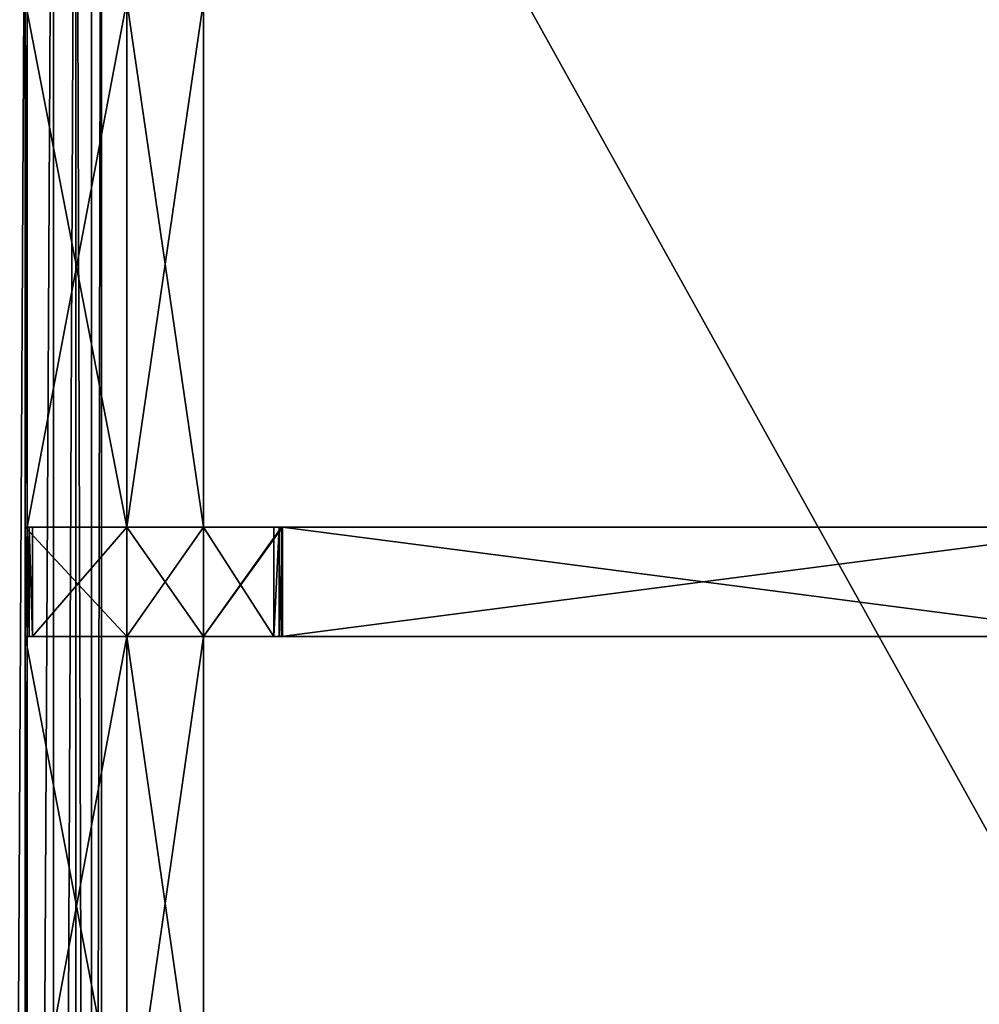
# Model space of a CAD drawing. Extents: x 0 to 35.8, y 0 to 27.5.
# Tile 250 of 256: x 23.5 to 27.1, y 17.1 to 20.7. Entities that reach past the tile are written whole.
import ezdxf

# ---------------------------------------------------------------- set-up
doc = ezdxf.new("R2010")
doc.units = 0
doc.header["$MEASUREMENT"] = 0
doc.layers.get('0').update_dxf_attribs({"color": 13, "linetype": 'CONTINUOUS'})
doc.layers.add('GRATE_-_3', color=250, linetype='CONTINUOUS')
doc.layers.add('RGM8058UC_-_BODY', color=252, linetype='CONTINUOUS')

# ---------------------------------------------------------------- blocks, each defined once
blk = doc.blocks.new('RGM8658UC_TRADECAD_V06_DXF')
at = {"layer": 'GRATE_-_3', "color": 0}
for p, q in [((23.5674, 20.778, 7.2783), (23.5674, 18.8299, 7.2783)), ((23.5674, 20.778, 7.2783), (23.5674, 18.8299, 7.2783)), ((23.5745, 18.8299, 7.5334), (23.5745, 20.778, 7.5334)), ((23.5745, 18.8299, 7.5334), (23.5745, 20.778, 7.5334)), ((23.9442, 18.8299, 7.0614), (23.9442, 20.778, 7.0614)), ((23.9442, 20.778, 7.2783), (23.9442, 18.8299, 7.2783)), ((23.9442, 18.8299, 7.5334), (23.9442, 20.778, 7.5334)), ((23.9442, 20.778, 7.2783), (23.9442, 18.8299, 7.2783)), ((23.9442, 18.8299, 7.0614), (23.9442, 20.778, 7.0614)), ((23.9442, 18.8299, 7.5334), (23.9442, 20.778, 7.5334)), ((24.2275, 20.778, 7.5334), (24.2275, 18.8299, 7.5334)), ((24.2275, 20.778, 7.0614), (24.2275, 18.8299, 7.0614)), ((24.2275, 20.778, 7.5334), (24.2275, 18.8299, 7.5334)), ((24.2275, 20.778, 7.0614), (24.2275, 18.8299, 7.0614)), ((23.9442, 18.8299, 7.2783), (23.5674, 18.8299, 7.2783)), ((23.5674, 18.8299, 7.2783), (23.5674, 18.4255, 7.2783)), ((23.9442, 18.8299, 7.2783), (23.5674, 18.8299, 7.2783)), ((23.5674, 18.8299, 7.2783), (23.5674, 18.4255, 7.2783)), ((23.5674, 18.8299, 7.2783), (23.5745, 18.8299, 7.5334)), ((23.5674, 18.8299, 7.2783), (23.5745, 18.8299, 7.5334)), ((23.5745, 18.8299, 7.5334), (23.9442, 18.8299, 7.5334)), ((23.5826, 18.8299, 7.8865), (23.5745, 18.8299, 7.5334)), ((23.5826, 18.8299, 7.8865), (23.5745, 18.8299, 7.5334)), ((23.5745, 18.4255, 7.5334), (23.5745, 18.8299, 7.5334)), ((23.5745, 18.8299, 7.5334), (23.9442, 18.8299, 7.5334)), ((23.5745, 18.4255, 7.5334), (23.5745, 18.8299, 7.5334)), ((23.5826, 18.4255, 7.8865), (23.5826, 18.8299, 7.8865)), ((23.5826, 18.8299, 7.8865), (23.5946, 18.8299, 8.2709)), ((23.9442, 18.8299, 7.8865), (23.5826, 18.8299, 7.8865)), ((23.5826, 18.4255, 7.8865), (23.5826, 18.8299, 7.8865)), ((23.9442, 18.8299, 7.8865), (23.5826, 18.8299, 7.8865)), ((23.5826, 18.8299, 7.8865), (23.5946, 18.8299, 8.2709)), ((23.5946, 18.8299, 8.2709), (23.5946, 18.4255, 8.2709)), ((23.5946, 18.8299, 8.2709), (23.9442, 18.8299, 8.2709)), ((23.5946, 18.8299, 8.2709), (23.5946, 18.4255, 8.2709)), ((23.5946, 18.8299, 8.2709), (23.9442, 18.8299, 8.2709)), ((23.9442, 18.4255, 7.2783), (23.9442, 18.8299, 7.2783)), ((23.9442, 18.8299, 8.2709), (23.9442, 18.8299, 7.8865)), ((23.9442, 18.8299, 7.8865), (24.2275, 18.8299, 7.8865)), ((24.2275, 18.8299, 8.2709), (23.9442, 18.8299, 8.2709)), ((23.9442, 18.8299, 7.2783), (23.9442, 18.8299, 7.0614)), ((23.9442, 18.8299, 7.5334), (23.9442, 18.8299, 7.8865)), ((24.2275, 18.8299, 7.5334), (23.9442, 18.8299, 7.5334)), ((23.9442, 18.8299, 8.2709), (23.9442, 18.4255, 8.2709)), ((23.9442, 18.8299, 7.2783), (23.9442, 18.8299, 7.0614)), ((23.9442, 18.4255, 7.2783), (23.9442, 18.8299, 7.2783)), ((23.9442, 18.4255, 7.0614), (23.9442, 18.8299, 7.0614)), ((24.2275, 18.8299, 7.0614), (23.9442, 18.8299, 7.0614)), ((23.9442, 18.4255, 7.0614), (23.9442, 18.8299, 7.0614)), ((23.9442, 18.8299, 8.2709), (23.9442, 18.8299, 7.8865)), ((24.2275, 18.8299, 7.0614), (23.9442, 18.8299, 7.0614)), ((23.9442, 18.8299, 8.2709), (23.9442, 18.4255, 8.2709)), ((24.2275, 18.8299, 8.2709), (23.9442, 18.8299, 8.2709)), ((23.9442, 18.8299, 7.5334), (23.9442, 18.8299, 7.8865)), ((24.2275, 18.8299, 7.5334), (23.9442, 18.8299, 7.5334)), ((23.9442, 18.8299, 7.8865), (24.2275, 18.8299, 7.8865)), ((24.2275, 18.8299, 7.8865), (24.2275, 18.8299, 8.2709)), ((24.2275, 18.8299, 7.8865), (24.5206, 18.8299, 7.8864)), ((24.5168, 18.8299, 8.2709), (24.2275, 18.8299, 8.2709)), ((24.2275, 18.8299, 7.8865), (24.2275, 18.8299, 8.2709)), ((24.2275, 18.4255, 7.8865), (24.2275, 18.8299, 7.8865)), ((24.2275, 18.8299, 7.8865), (24.5206, 18.8299, 7.8864)), ((24.2275, 18.8299, 7.0614), (24.2275, 18.8299, 7.5334)), ((24.2275, 18.4255, 7.0614), (24.2275, 18.8299, 7.0614)), ((24.4879, 18.8299, 7.0614), (24.2275, 18.8299, 7.0614)), ((24.2275, 18.4255, 7.0614), (24.2275, 18.8299, 7.0614)), ((24.5077, 18.8299, 7.5334), (24.2275, 18.8299, 7.5334)), ((24.2275, 18.8299, 7.0614), (24.2275, 18.8299, 7.5334)), ((24.4879, 18.8299, 7.0614), (24.2275, 18.8299, 7.0614)), ((24.2275, 18.8299, 7.8865), (24.5206, 18.8299, 7.8864)), ((24.2275, 18.8299, 7.8865), (24.2275, 18.8299, 7.5334)), ((24.5077, 18.8299, 7.5334), (24.2275, 18.8299, 7.5334)), ((24.2275, 18.4255, 8.2709), (24.2275, 18.8299, 8.2709)), ((24.5168, 18.8299, 8.2709), (24.2275, 18.8299, 8.2709)), ((24.2275, 18.4255, 8.2709), (24.2275, 18.8299, 8.2709)), ((24.2275, 18.8299, 7.8865), (24.2275, 18.8299, 7.5334)), ((24.5077, 18.8299, 7.5334), (24.4879, 18.8299, 7.0614)), ((24.4879, 18.8299, 7.0614), (24.4879, 18.4255, 7.0614)), ((24.4879, 18.8299, 7.0614), (24.4879, 18.4255, 7.0614)), ((24.5077, 18.8299, 7.5334), (24.4879, 18.8299, 7.0614)), ((24.5077, 18.4255, 7.5334), (24.5077, 18.8299, 7.5334)), ((24.5206, 18.8299, 7.8864), (24.5077, 18.8299, 7.5334)), ((24.5077, 18.4255, 7.5334), (24.5077, 18.8299, 7.5334)), ((24.5206, 18.8299, 7.8864), (24.5077, 18.8299, 7.5334)), ((24.5206, 18.8299, 7.8864), (24.5168, 18.8299, 8.2709)), ((24.5168, 18.4255, 8.2709), (24.5168, 18.8299, 8.2709)), ((24.5168, 18.8299, 8.2709), (27.6378, 18.8299, 8.2709)), ((24.5206, 18.8299, 7.8864), (24.5168, 18.8299, 8.2709)), ((24.5168, 18.8299, 8.2709), (27.6378, 18.8299, 8.2709)), ((24.5168, 18.4255, 8.2709), (24.5168, 18.8299, 8.2709)), ((24.5206, 18.8299, 7.8864), (24.5206, 18.4255, 7.8864)), ((24.5206, 18.8299, 7.8864), (24.5206, 18.4255, 7.8864)), ((24.5206, 18.8299, 7.8864), (27.6378, 18.8299, 7.972)), ((24.5206, 18.8299, 7.8864), (24.5206, 18.4255, 7.8864)), ((24.5206, 18.8299, 7.8864), (27.6378, 18.8299, 7.972)), ((23.5674, 18.4255, 7.2783), (23.9442, 18.4255, 7.2783)), ((23.5674, 16.4493, 7.2783), (23.5674, 18.4255, 7.2783)), ((23.5674, 18.4255, 7.2783), (23.5745, 18.4255, 7.5334)), ((23.5674, 18.4255, 7.2783), (23.9442, 18.4255, 7.2783)), ((23.5674, 16.4493, 7.2783), (23.5674, 18.4255, 7.2783)), ((23.5674, 18.4255, 7.2783), (23.5745, 18.4255, 7.5334)), ((23.9442, 18.4255, 7.5334), (23.5745, 18.4255, 7.5334)), ((23.5745, 18.4255, 7.5334), (23.5826, 18.4255, 7.8865)), ((23.5745, 18.4255, 7.5334), (23.5826, 18.4255, 7.8865)), ((23.5745, 18.4255, 7.5334), (23.5745, 16.4493, 7.5334)), ((23.5745, 18.4255, 7.5334), (23.5745, 16.4493, 7.5334)), ((23.9442, 18.4255, 7.5334), (23.5745, 18.4255, 7.5334)), ((23.5826, 18.4255, 7.8865), (23.9442, 18.4255, 7.8865)), ((23.5946, 18.4255, 8.2709), (23.5826, 18.4255, 7.8865)), ((23.5826, 18.4255, 7.8865), (23.9442, 18.4255, 7.8865)), ((23.5946, 18.4255, 8.2709), (23.5826, 18.4255, 7.8865)), ((23.9442, 18.4255, 8.2709), (23.5946, 18.4255, 8.2709)), ((23.9442, 18.4255, 8.2709), (23.5946, 18.4255, 8.2709)), ((23.9442, 18.4255, 7.8865), (23.9442, 18.4255, 7.5334)), ((23.9442, 16.4493, 7.2783), (23.9442, 18.4255, 7.2783)), ((23.9442, 18.4255, 7.2783), (23.9442, 18.4255, 7.0614)), ((24.2275, 18.4255, 7.0614), (23.9442, 18.4255, 7.0614)), ((23.9442, 18.4255, 7.0614), (23.9442, 16.4493, 7.0614)), ((24.2275, 18.4255, 7.0614), (23.9442, 18.4255, 7.0614)), ((23.9442, 18.4255, 7.5334), (23.9442, 16.4493, 7.5334)), ((23.9442, 18.4255, 8.2709), (23.9442, 18.4255, 7.8865)), ((23.9442, 18.4255, 7.5334), (23.9442, 16.4493, 7.5334)), ((23.9442, 18.4255, 7.5334), (24.2275, 18.4255, 7.5334)), ((24.2275, 18.4255, 8.2709), (23.9442, 18.4255, 8.2709)), ((23.9442, 18.4255, 7.8865), (23.9442, 18.4255, 7.5334)), ((23.9442, 18.4255, 7.8865), (24.2275, 18.4255, 7.8865)), ((23.9442, 18.4255, 7.5334), (24.2275, 18.4255, 7.5334)), ((23.9442, 18.4255, 8.2709), (23.9442, 18.4255, 7.8865)), ((24.2275, 18.4255, 8.2709), (23.9442, 18.4255, 8.2709)), ((23.9442, 18.4255, 7.8865), (24.2275, 18.4255, 7.8865)), ((23.9442, 16.4493, 7.2783), (23.9442, 18.4255, 7.2783)), ((23.9442, 18.4255, 7.0614), (23.9442, 16.4493, 7.0614)), ((23.9442, 18.4255, 7.2783), (23.9442, 18.4255, 7.0614)), ((24.5206, 18.4255, 7.8864), (24.2275, 18.4255, 7.8865)), ((24.2275, 18.4255, 7.0614), (24.2275, 16.4493, 7.0614)), ((24.2275, 16.4493, 7.5334), (24.2275, 18.4255, 7.5334)), ((24.2275, 18.4255, 7.5334), (24.2275, 18.4255, 7.0614)), ((24.2275, 18.4255, 7.0614), (24.2275, 16.4493, 7.0614)), ((24.4879, 18.4255, 7.0614), (24.2275, 18.4255, 7.0614)), ((24.2275, 18.4255, 7.5334), (24.2275, 18.4255, 7.0614)), ((24.2275, 18.4255, 7.5334), (24.5077, 18.4255, 7.5334)), ((24.4879, 18.4255, 7.0614), (24.2275, 18.4255, 7.0614)), ((24.2275, 18.4255, 7.5334), (24.5077, 18.4255, 7.5334)), ((24.2275, 18.4255, 7.5334), (24.2275, 18.4255, 7.8865)), ((24.5206, 18.4255, 7.8864), (24.2275, 18.4255, 7.8865)), ((24.5168, 18.4255, 8.2709), (24.2275, 18.4255, 8.2709)), ((24.5206, 18.4255, 7.8864), (24.2275, 18.4255, 7.8865)), ((24.2275, 18.4255, 7.8865), (24.2275, 18.4255, 8.2709)), ((24.5168, 18.4255, 8.2709), (24.2275, 18.4255, 8.2709)), ((24.2275, 16.4493, 7.5334), (24.2275, 18.4255, 7.5334)), ((24.2275, 18.4255, 7.5334), (24.2275, 18.4255, 7.8865)), ((24.2275, 18.4255, 7.8865), (24.2275, 18.4255, 8.2709)), ((24.4879, 18.4255, 7.0614), (24.5077, 18.4255, 7.5334)), ((24.4879, 18.4255, 7.0614), (24.5077, 18.4255, 7.5334)), ((24.5077, 18.4255, 7.5334), (24.5206, 18.4255, 7.8864)), ((24.5077, 18.4255, 7.5334), (24.5206, 18.4255, 7.8864)), ((27.6378, 18.4255, 8.2709), (24.5168, 18.4255, 8.2709)), ((24.5206, 18.4255, 7.8864), (24.5168, 18.4255, 8.2709)), ((27.6378, 18.4255, 8.2709), (24.5168, 18.4255, 8.2709)), ((24.5206, 18.4255, 7.8864), (24.5168, 18.4255, 8.2709)), ((27.6378, 18.4255, 7.972), (24.5206, 18.4255, 7.8864)), ((27.6378, 18.4255, 7.972), (24.5206, 18.4255, 7.8864))]:
    blk.add_line(p, q, dxfattribs=at)
at = {"layer": 'RGM8058UC_-_BODY', "color": 0}
for p, q in [((23.5753, 24.0972), (23.5753, 3.6756)), ((23.5753, 24.0972), (23.5753, 3.6756)), ((23.5753, 4.6756, 6.2416), (23.5753, 23.0972, 6.2416)), ((23.5753, 4.6756, 6.2416), (23.5753, 23.0972, 6.2416)), ((23.6727, 4.6756, 6.2194), (23.6727, 23.0972, 6.2194)), ((23.6727, 4.6756, 6.2194), (23.6727, 23.0972, 6.2194)), ((23.7558, 4.6756, 6.156), (23.7558, 23.0972, 6.156)), ((23.7558, 4.6756, 6.156), (23.7558, 23.0972, 6.156)), ((23.8136, 4.6756, 6.0601), (23.8136, 23.0972, 6.0601)), ((23.8136, 4.6756, 6.0601), (23.8136, 23.0972, 6.0601)), ((23.8503, 4.6756, 6.032), (23.8503, 23.0972, 6.032)), ((23.8503, 4.6756, 6.032), (23.8503, 23.0972, 6.032))]:
    blk.add_line(p, q, dxfattribs=at)
at = {"layer": 'GRATE_-_3', "color": 250}
mesh = blk.add_polyface(dxfattribs=at)
corners = [(23.9442, 18.8299, 7.2783), (23.5674, 20.778, 7.2783), (23.5674, 18.8299, 7.2783), (23.9442, 20.778, 7.2783)]
mesh.append_faces([[corners[k] for k in face] for face in [(0, 1, 2), (1, 0, 3)]], dxfattribs={"vtx0": -1, "color": 250})
mesh = blk.add_polyface(dxfattribs=at)
corners = [(23.5674, 20.778, 7.2783), (23.5745, 18.8299, 7.5334), (23.5674, 18.8299, 7.2783), (23.5745, 20.778, 7.5334)]
mesh.append_faces([[corners[k] for k in face] for face in [(0, 1, 2), (1, 0, 3)]], dxfattribs={"vtx0": -1, "color": 250})
mesh = blk.add_polyface(dxfattribs=at)
corners = [(23.9442, 20.778, 7.5334), (23.5745, 18.8299, 7.5334), (23.5745, 20.778, 7.5334), (23.9442, 18.8299, 7.5334)]
mesh.append_faces([[corners[k] for k in face] for face in [(0, 1, 2), (1, 0, 3)]], dxfattribs={"vtx0": -1, "color": 250})
mesh = blk.add_polyface(dxfattribs=at)
corners = [(23.9442, 20.778, 7.0614), (23.9442, 18.8299, 7.2783), (23.9442, 18.8299, 7.0614), (23.9442, 20.778, 7.2783)]
mesh.append_faces([[corners[k] for k in face] for face in [(0, 1, 2), (1, 0, 3)]], dxfattribs={"vtx0": -1, "color": 250})
mesh = blk.add_polyface(dxfattribs=at)
corners = [(24.2275, 20.778, 7.5334), (23.9442, 18.8299, 7.5334), (23.9442, 20.778, 7.5334), (24.2275, 18.8299, 7.5334)]
mesh.append_faces([[corners[k] for k in face] for face in [(0, 1, 2), (1, 0, 3)]], dxfattribs={"vtx0": -1, "color": 250})
mesh = blk.add_polyface(dxfattribs=at)
corners = [(24.2275, 18.8299, 7.0614), (23.9442, 20.778, 7.0614), (23.9442, 18.8299, 7.0614), (24.2275, 20.778, 7.0614)]
mesh.append_faces([[corners[k] for k in face] for face in [(0, 1, 2), (1, 0, 3)]], dxfattribs={"vtx0": -1, "color": 250})
mesh = blk.add_polyface(dxfattribs=at)
corners = [(24.2275, 20.778, 7.5334), (24.2275, 18.8299, 7.0614), (24.2275, 18.8299, 7.5334), (24.2275, 20.778, 7.0614)]
mesh.append_faces([[corners[k] for k in face] for face in [(0, 1, 2), (1, 0, 3)]], dxfattribs={"vtx0": -1, "color": 250})
mesh = blk.add_polyface(dxfattribs=at)
corners = [(23.9442, 18.4255, 7.2783), (23.5674, 18.8299, 7.2783), (23.5674, 18.4255, 7.2783), (23.9442, 18.8299, 7.2783)]
mesh.append_faces([[corners[k] for k in face] for face in [(0, 1, 2), (1, 0, 3)]], dxfattribs={"vtx0": -1, "color": 250})
mesh = blk.add_polyface(dxfattribs=at)
corners = [(23.5674, 18.8299, 7.2783), (23.5745, 18.4255, 7.5334), (23.5674, 18.4255, 7.2783), (23.5745, 18.8299, 7.5334)]
mesh.append_faces([[corners[k] for k in face] for face in [(0, 1, 2), (1, 0, 3)]], dxfattribs={"vtx0": -1, "color": 250})
mesh = blk.add_polyface(dxfattribs=at)
corners = [(23.9442, 18.8299, 7.8865), (23.5745, 18.8299, 7.5334), (23.9442, 18.8299, 7.5334), (23.5826, 18.8299, 7.8865)]
mesh.append_faces([[corners[k] for k in face] for face in [(0, 1, 2), (1, 0, 3)]], dxfattribs={"vtx0": -1, "color": 250})
mesh = blk.add_polyface(dxfattribs=at)
corners = [(23.5745, 18.8299, 7.5334), (23.5826, 18.4255, 7.8865), (23.5745, 18.4255, 7.5334), (23.5826, 18.8299, 7.8865)]
mesh.append_faces([[corners[k] for k in face] for face in [(0, 1, 2), (1, 0, 3)]], dxfattribs={"vtx0": -1, "color": 250})
mesh = blk.add_polyface(dxfattribs=at)
corners = [(23.5826, 18.8299, 7.8865), (23.5946, 18.4255, 8.2709), (23.5826, 18.4255, 7.8865), (23.5946, 18.8299, 8.2709)]
mesh.append_faces([[corners[k] for k in face] for face in [(0, 1, 2), (1, 0, 3)]], dxfattribs={"vtx0": -1, "color": 250})
mesh = blk.add_polyface(dxfattribs=at)
corners = [(23.9442, 18.8299, 8.2709), (23.5826, 18.8299, 7.8865), (23.9442, 18.8299, 7.8865), (23.5946, 18.8299, 8.2709)]
mesh.append_faces([[corners[k] for k in face] for face in [(0, 1, 2), (1, 0, 3)]], dxfattribs={"vtx0": -1, "color": 250})
mesh = blk.add_polyface(dxfattribs=at)
corners = [(23.9442, 18.8299, 8.2709), (23.5946, 18.4255, 8.2709), (23.5946, 18.8299, 8.2709), (23.9442, 18.4255, 8.2709)]
mesh.append_faces([[corners[k] for k in face] for face in [(0, 1, 2), (1, 0, 3)]], dxfattribs={"vtx0": -1, "color": 250})
mesh = blk.add_polyface(dxfattribs=at)
corners = [(24.2275, 18.8299, 8.2709), (23.9442, 18.8299, 7.8865), (24.2275, 18.8299, 7.8865), (23.9442, 18.8299, 8.2709)]
mesh.append_faces([[corners[k] for k in face] for face in [(0, 1, 2), (1, 0, 3)]], dxfattribs={"vtx0": -1, "color": 250})
mesh = blk.add_polyface(dxfattribs=at)
corners = [(23.9442, 18.8299, 7.0614), (23.9442, 18.4255, 7.2783), (23.9442, 18.4255, 7.0614), (23.9442, 18.8299, 7.2783)]
mesh.append_faces([[corners[k] for k in face] for face in [(0, 1, 2), (1, 0, 3)]], dxfattribs={"vtx0": -1, "color": 250})
mesh = blk.add_polyface(dxfattribs=at)
corners = [(24.2275, 18.4255, 7.0614), (23.9442, 18.8299, 7.0614), (23.9442, 18.4255, 7.0614), (24.2275, 18.8299, 7.0614)]
mesh.append_faces([[corners[k] for k in face] for face in [(0, 1, 2), (1, 0, 3)]], dxfattribs={"vtx0": -1, "color": 250})
mesh = blk.add_polyface(dxfattribs=at)
corners = [(24.2275, 18.8299, 8.2709), (23.9442, 18.4255, 8.2709), (23.9442, 18.8299, 8.2709), (24.2275, 18.4255, 8.2709)]
mesh.append_faces([[corners[k] for k in face] for face in [(0, 1, 2), (1, 0, 3)]], dxfattribs={"vtx0": -1, "color": 250})
mesh = blk.add_polyface(dxfattribs=at)
corners = [(24.2275, 18.8299, 7.8865), (23.9442, 18.8299, 7.5334), (24.2275, 18.8299, 7.5334), (23.9442, 18.8299, 7.8865)]
mesh.append_faces([[corners[k] for k in face] for face in [(0, 1, 2), (1, 0, 3)]], dxfattribs={"vtx0": -1, "color": 250})
mesh = blk.add_polyface(dxfattribs=at)
corners = [(24.5168, 18.8299, 8.2709), (24.2275, 18.8299, 7.8865), (24.5206, 18.8299, 7.8864), (24.2275, 18.8299, 8.2709)]
mesh.append_faces([[corners[k] for k in face] for face in [(0, 1, 2), (1, 0, 3)]], dxfattribs={"vtx0": -1, "color": 250})
mesh = blk.add_polyface(dxfattribs=at)
corners = [(24.5206, 18.8299, 7.8864), (24.2275, 18.4255, 7.8865), (24.2275, 18.8299, 7.8865), (24.5206, 18.4255, 7.8864)]
mesh.append_faces([[corners[k] for k in face] for face in [(0, 1, 2), (1, 0, 3)]], dxfattribs={"vtx0": -1, "color": 250})
mesh = blk.add_polyface(dxfattribs=at)
corners = [(24.4879, 18.4255, 7.0614), (24.2275, 18.8299, 7.0614), (24.2275, 18.4255, 7.0614), (24.4879, 18.8299, 7.0614)]
mesh.append_faces([[corners[k] for k in face] for face in [(0, 1, 2), (1, 0, 3)]], dxfattribs={"vtx0": -1, "color": 250})
mesh = blk.add_polyface(dxfattribs=at)
corners = [(24.5077, 18.8299, 7.5334), (24.2275, 18.8299, 7.0614), (24.4879, 18.8299, 7.0614), (24.2275, 18.8299, 7.5334)]
mesh.append_faces([[corners[k] for k in face] for face in [(0, 1, 2), (1, 0, 3)]], dxfattribs={"vtx0": -1, "color": 250})
mesh = blk.add_polyface(dxfattribs=at)
corners = [(24.5206, 18.8299, 7.8864), (24.2275, 18.8299, 7.5334), (24.5077, 18.8299, 7.5334), (24.2275, 18.8299, 7.8865)]
mesh.append_faces([[corners[k] for k in face] for face in [(0, 1, 2), (1, 0, 3)]], dxfattribs={"vtx0": -1, "color": 250})
mesh = blk.add_polyface(dxfattribs=at)
corners = [(24.5168, 18.8299, 8.2709), (24.2275, 18.4255, 8.2709), (24.2275, 18.8299, 8.2709), (24.5168, 18.4255, 8.2709)]
mesh.append_faces([[corners[k] for k in face] for face in [(0, 1, 2), (1, 0, 3)]], dxfattribs={"vtx0": -1, "color": 250})
mesh = blk.add_polyface(dxfattribs=at)
corners = [(24.5077, 18.8299, 7.5334), (24.4879, 18.4255, 7.0614), (24.5077, 18.4255, 7.5334), (24.4879, 18.8299, 7.0614)]
mesh.append_faces([[corners[k] for k in face] for face in [(0, 1, 2), (1, 0, 3)]], dxfattribs={"vtx0": -1, "color": 250})
mesh = blk.add_polyface(dxfattribs=at)
corners = [(24.5206, 18.8299, 7.8864), (24.5077, 18.4255, 7.5334), (24.5206, 18.4255, 7.8864), (24.5077, 18.8299, 7.5334)]
mesh.append_faces([[corners[k] for k in face] for face in [(0, 1, 2), (1, 0, 3)]], dxfattribs={"vtx0": -1, "color": 250})
mesh = blk.add_polyface(dxfattribs=at)
corners = [(27.6378, 18.8299, 8.2709), (24.5168, 18.4255, 8.2709), (24.5168, 18.8299, 8.2709), (27.6378, 18.4255, 8.2709)]
mesh.append_faces([[corners[k] for k in face] for face in [(0, 1, 2), (1, 0, 3)]], dxfattribs={"vtx0": -1, "color": 250})
mesh = blk.add_polyface(dxfattribs=at)
corners = [(27.6378, 18.8299, 7.972), (24.5168, 18.8299, 8.2709), (24.5206, 18.8299, 7.8864), (27.6378, 18.8299, 8.2709)]
mesh.append_faces([[corners[k] for k in face] for face in [(0, 1, 2), (1, 0, 3)]], dxfattribs={"vtx0": -1, "color": 250})
mesh = blk.add_polyface(dxfattribs=at)
corners = [(27.6378, 18.4255, 7.972), (24.5206, 18.8299, 7.8864), (24.5206, 18.4255, 7.8864), (27.6378, 18.8299, 7.972)]
mesh.append_faces([[corners[k] for k in face] for face in [(0, 1, 2), (1, 0, 3)]], dxfattribs={"vtx0": -1, "color": 250})
mesh = blk.add_polyface(dxfattribs=at)
corners = [(23.5674, 18.4255, 7.2783), (23.5745, 16.4493, 7.5334), (23.5674, 16.4493, 7.2783), (23.5745, 18.4255, 7.5334)]
mesh.append_faces([[corners[k] for k in face] for face in [(0, 1, 2), (1, 0, 3)]], dxfattribs={"vtx0": -1, "color": 250})
mesh = blk.add_polyface(dxfattribs=at)
corners = [(23.9442, 16.4493, 7.2783), (23.5674, 18.4255, 7.2783), (23.5674, 16.4493, 7.2783), (23.9442, 18.4255, 7.2783)]
mesh.append_faces([[corners[k] for k in face] for face in [(0, 1, 2), (1, 0, 3)]], dxfattribs={"vtx0": -1, "color": 250})
mesh = blk.add_polyface(dxfattribs=at)
corners = [(23.5826, 18.4255, 7.8865), (23.9442, 18.4255, 7.5334), (23.5745, 18.4255, 7.5334), (23.9442, 18.4255, 7.8865)]
mesh.append_faces([[corners[k] for k in face] for face in [(0, 1, 2), (1, 0, 3)]], dxfattribs={"vtx0": -1, "color": 250})
mesh = blk.add_polyface(dxfattribs=at)
corners = [(23.9442, 18.4255, 7.5334), (23.5745, 16.4493, 7.5334), (23.5745, 18.4255, 7.5334), (23.9442, 16.4493, 7.5334)]
mesh.append_faces([[corners[k] for k in face] for face in [(0, 1, 2), (1, 0, 3)]], dxfattribs={"vtx0": -1, "color": 250})
mesh = blk.add_polyface(dxfattribs=at)
corners = [(23.5946, 18.4255, 8.2709), (23.9442, 18.4255, 7.8865), (23.5826, 18.4255, 7.8865), (23.9442, 18.4255, 8.2709)]
mesh.append_faces([[corners[k] for k in face] for face in [(0, 1, 2), (1, 0, 3)]], dxfattribs={"vtx0": -1, "color": 250})
mesh = blk.add_polyface(dxfattribs=at)
corners = [(24.2275, 16.4493, 7.0614), (23.9442, 18.4255, 7.0614), (23.9442, 16.4493, 7.0614), (24.2275, 18.4255, 7.0614)]
mesh.append_faces([[corners[k] for k in face] for face in [(0, 1, 2), (1, 0, 3)]], dxfattribs={"vtx0": -1, "color": 250})
mesh = blk.add_polyface(dxfattribs=at)
corners = [(24.2275, 18.4255, 7.5334), (23.9442, 16.4493, 7.5334), (23.9442, 18.4255, 7.5334), (24.2275, 16.4493, 7.5334)]
mesh.append_faces([[corners[k] for k in face] for face in [(0, 1, 2), (1, 0, 3)]], dxfattribs={"vtx0": -1, "color": 250})
mesh = blk.add_polyface(dxfattribs=at)
corners = [(23.9442, 18.4255, 7.8865), (24.2275, 18.4255, 7.5334), (23.9442, 18.4255, 7.5334), (24.2275, 18.4255, 7.8865)]
mesh.append_faces([[corners[k] for k in face] for face in [(0, 1, 2), (1, 0, 3)]], dxfattribs={"vtx0": -1, "color": 250})
mesh = blk.add_polyface(dxfattribs=at)
corners = [(23.9442, 18.4255, 8.2709), (24.2275, 18.4255, 7.8865), (23.9442, 18.4255, 7.8865), (24.2275, 18.4255, 8.2709)]
mesh.append_faces([[corners[k] for k in face] for face in [(0, 1, 2), (1, 0, 3)]], dxfattribs={"vtx0": -1, "color": 250})
mesh = blk.add_polyface(dxfattribs=at)
corners = [(23.9442, 18.4255, 7.0614), (23.9442, 16.4493, 7.2783), (23.9442, 16.4493, 7.0614), (23.9442, 18.4255, 7.2783)]
mesh.append_faces([[corners[k] for k in face] for face in [(0, 1, 2), (1, 0, 3)]], dxfattribs={"vtx0": -1, "color": 250})
mesh = blk.add_polyface(dxfattribs=at)
corners = [(24.2275, 18.4255, 7.5334), (24.2275, 16.4493, 7.0614), (24.2275, 16.4493, 7.5334), (24.2275, 18.4255, 7.0614)]
mesh.append_faces([[corners[k] for k in face] for face in [(0, 1, 2), (1, 0, 3)]], dxfattribs={"vtx0": -1, "color": 250})
mesh = blk.add_polyface(dxfattribs=at)
corners = [(24.2275, 18.4255, 7.5334), (24.4879, 18.4255, 7.0614), (24.2275, 18.4255, 7.0614), (24.5077, 18.4255, 7.5334)]
mesh.append_faces([[corners[k] for k in face] for face in [(0, 1, 2), (1, 0, 3)]], dxfattribs={"vtx0": -1, "color": 250})
mesh = blk.add_polyface(dxfattribs=at)
corners = [(24.2275, 18.4255, 7.8865), (24.5077, 18.4255, 7.5334), (24.2275, 18.4255, 7.5334), (24.5206, 18.4255, 7.8864)]
mesh.append_faces([[corners[k] for k in face] for face in [(0, 1, 2), (1, 0, 3)]], dxfattribs={"vtx0": -1, "color": 250})
mesh = blk.add_polyface(dxfattribs=at)
corners = [(24.2275, 18.4255, 7.8865), (24.5168, 18.4255, 8.2709), (24.5206, 18.4255, 7.8864), (24.2275, 18.4255, 8.2709)]
mesh.append_faces([[corners[k] for k in face] for face in [(0, 1, 2), (1, 0, 3)]], dxfattribs={"vtx0": -1, "color": 250})
mesh = blk.add_polyface(dxfattribs=at)
corners = [(24.5168, 18.4255, 8.2709), (27.6378, 18.4255, 7.972), (24.5206, 18.4255, 7.8864), (27.6378, 18.4255, 8.2709)]
mesh.append_faces([[corners[k] for k in face] for face in [(0, 1, 2), (1, 0, 3)]], dxfattribs={"vtx0": -1, "color": 250})
at = {"layer": 'RGM8058UC_-_BODY', "color": 252}
mesh = blk.add_polyface(dxfattribs=at)
corners = [(23.5753, 3.6756), (12.2007, 24.0972), (12.2007, 3.6756), (23.5753, 24.0972)]
mesh.append_faces([[corners[k] for k in face] for face in [(0, 1, 2), (1, 0, 3)]], dxfattribs={"vtx0": -1, "color": 252})
mesh = blk.add_polyface(dxfattribs=at)
corners = [(34.9324, 3.6756), (23.5753, 24.0972), (23.5753, 3.6756), (34.9324, 24.0972)]
mesh.append_faces([[corners[k] for k in face] for face in [(0, 1, 2), (1, 0, 3)]], dxfattribs={"vtx0": -1, "color": 252})
mesh = blk.add_polyface(dxfattribs=at)
corners = [(23.5753, 23.0972, 6.2416), (23.4778, 4.6756, 6.2194), (23.4778, 23.0972, 6.2194), (23.5753, 4.6756, 6.2416)]
mesh.append_faces([[corners[k] for k in face] for face in [(0, 1, 2), (1, 0, 3)]], dxfattribs={"vtx0": -1, "color": 252})
mesh = blk.add_polyface(dxfattribs=at)
corners = [(23.6727, 23.0972, 6.2194), (23.5753, 4.6756, 6.2416), (23.5753, 23.0972, 6.2416), (23.6727, 4.6756, 6.2194)]
mesh.append_faces([[corners[k] for k in face] for face in [(0, 1, 2), (1, 0, 3)]], dxfattribs={"vtx0": -1, "color": 252})
mesh = blk.add_polyface(dxfattribs=at)
corners = [(23.7558, 23.0972, 6.156), (23.6727, 4.6756, 6.2194), (23.6727, 23.0972, 6.2194), (23.7558, 4.6756, 6.156)]
mesh.append_faces([[corners[k] for k in face] for face in [(0, 1, 2), (1, 0, 3)]], dxfattribs={"vtx0": -1, "color": 252})
mesh = blk.add_polyface(dxfattribs=at)
corners = [(23.7558, 23.0972, 6.156), (23.8136, 4.6756, 6.0601), (23.7558, 4.6756, 6.156), (23.8136, 23.0972, 6.0601)]
mesh.append_faces([[corners[k] for k in face] for face in [(0, 1, 2), (1, 0, 3)]], dxfattribs={"vtx0": -1, "color": 252})
mesh = blk.add_polyface(dxfattribs=at)
corners = [(23.8503, 23.0972, 6.032), (23.8136, 4.6756, 6.0601), (23.8136, 23.0972, 6.0601), (23.8503, 4.6756, 6.032)]
mesh.append_faces([[corners[k] for k in face] for face in [(0, 1, 2), (1, 0, 3)]], dxfattribs={"vtx0": -1, "color": 252})
mesh = blk.add_polyface(dxfattribs=at)
corners = [(33.9324, 23.0972, 6.032), (23.8503, 4.6756, 6.032), (23.8503, 23.0972, 6.032), (33.9324, 4.6756, 6.032)]
mesh.append_faces([[corners[k] for k in face] for face in [(0, 1, 2), (1, 0, 3)]], dxfattribs={"vtx0": -1, "color": 252})

msp = doc.modelspace()

# ---------------------------------------------------------------- block references
at = {"color": 0}
msp.add_blockref('RGM8658UC_TRADECAD_V06_DXF', (0, 0), dxfattribs=at)

doc.saveas('drawing.dxf')
